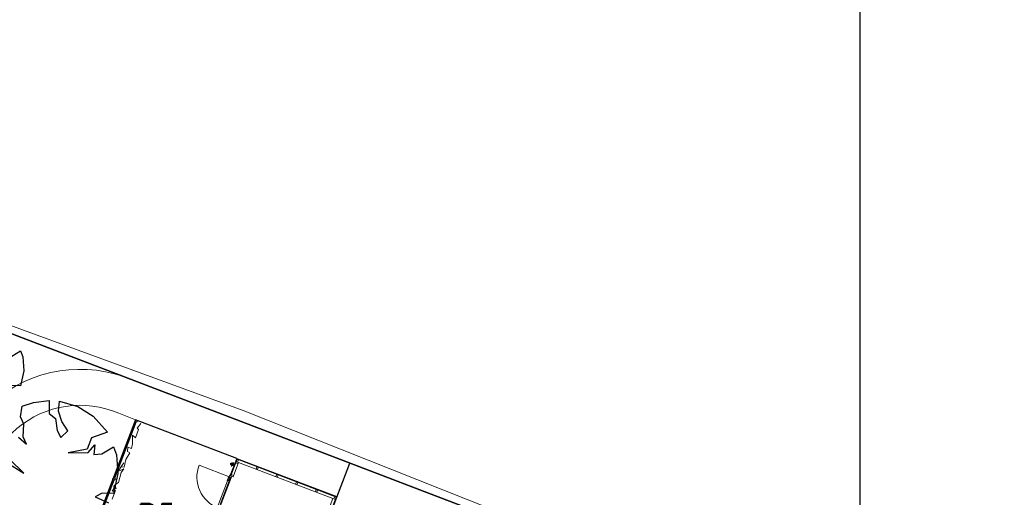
# Model space of a CAD drawing. Extents: x -1000932 to 2054797, y 285738 to 764020.
# Tile 85 of 256: x -323336 to -295801, y 591075 to 604428. Entities that reach past the tile are written whole.
import ezdxf

# ---------------------------------------------------------------- set-up
doc = ezdxf.new("R2010")
doc.units = 0
doc.header["$MEASUREMENT"] = 0
doc.layers.get('0').update_dxf_attribs({"color": 1, "linetype": 'CONTINUOUS'})
doc.layers.add('04H', color=6, linetype='CONTINUOUS', plot=False)
doc.layers.add('31.', color=7, linetype='CONTINUOUS')
doc.layers.add('T03', color=84, linetype='CONTINUOUS', lineweight=0)
doc.styles.get("Standard").update_dxf_attribs({"font": 'romans.shx'})

msp = doc.modelspace()

# ---------------------------------------------------------------- linework, layer by layer
at = {"color": 7, "linetype": 'Continuous', "lineweight": 13, "ltscale": 10}
msp.add_lwpolyline([(-320744.869, 591022.467), (-320654.432, 591262.373), (-320750.151, 591249.311), (-320716.682, 591305.248), (-320688.869, 591412.217), (-320635.119, 591313.842), (-320671.401, 591425.373), (-320570.619, 591485.436), (-320501.713, 591772.529), (-320425.526, 591871.123), (-320587.776, 591798.529), (-320427.526, 592037.217), (-320494.151, 591924.873), (-320409.432, 591913.936), (-320366.151, 592132.498), (-320257.713, 592316.748), (-320319.838, 592359.686), (-320308.619, 592477.779), (-320212.619, 592436.811), (-320181.276, 592571.717), (-320184.432, 592809.561), (-320099.744, 592736.873), (-320012.557, 592968.123), (-320048.057, 593010.873), (-319948.932, 593135.904)], dxfattribs=at)
at = {"layer": '04H', "linetype": 'Continuous'}
msp.add_lwpolyline([(-299835.6, 649191.091), (-151335.6, 649191.091), (-151335.6, 439191.091), (-299835.6, 439191.091)], close=True, dxfattribs=at)
at = {"layer": '31.', "color": 7, "linetype": 'Continuous', "lineweight": 25, "ltscale": 10}
for points in [[(-374458.838, 622432.904), (-352009.838, 613174.904), (-344370.838, 610121.904), (-346630.838, 604466.904), (-332218.838, 598956.904), (-293156.838, 584022.904), (-285301.838, 602936.904), (-310092.838, 613042.904), (-323249.838, 618336.904), (-326442.838, 611251.904), (-369859.838, 628611.904), (-371884.838, 626554.904)], [(-317446.619, 591640.404), (-317487.651, 591532.967), (-317523.151, 591546.529), (-317482.119, 591653.967)]]:
    msp.add_lwpolyline(points, close=True, dxfattribs=at)
for points in [[(-290717.838, 551406.904), (-290717.838, 551406.904), (-289253.838, 551081.904), (-289039.838, 551958.904), (-283588.838, 574262.904), (-282989.838, 576707.904), (-289322.838, 578341.904), (-287894.838, 582010.904), (-293156.838, 584022.904), (-332218.838, 598956.904), (-347022.838, 567736.904)], [(-323559.307, 595022.779), (-323311.963, 595168.467)], [(-323311.963, 595168.467), (-323248.838, 594999.092)], [(-323248.838, 594999.092), (-323221.963, 594608.467)], [(-323221.963, 594608.467), (-323315.432, 594190.279)], [(-323315.432, 594190.279), (-323554.119, 594199.592)], [(-323267.213, 593620.529), (-322948.619, 593728.248)], [(-322948.619, 593728.248), (-322514.932, 593783.842)], [(-322514.932, 593783.842), (-322515.276, 593414.936)], [(-322254.119, 593484.373), (-322221.682, 593761.123)], [(-322221.682, 593761.123), (-321714.151, 593615.873)], [(-323315.526, 593325.529), (-323267.213, 593620.529)], [(-322515.276, 593414.936), (-322334.526, 593281.529)], [(-322156.713, 593190.811), (-322254.119, 593484.373)], [(-321714.151, 593615.873), (-321283.744, 593345.248)], [(-323215.463, 593117.967), (-323315.526, 593325.529)], [(-323234.057, 592764.967), (-323215.463, 593117.967)], [(-322334.526, 593281.529), (-322285.432, 592941.748)], [(-321984.807, 592936.717), (-322156.713, 593190.811)], [(-317265.776, 592164.373), (-320096.432, 593245.498), (-321702.244, 589041.123)], [(-321283.744, 593345.248), (-320883.682, 592892.373)], [(-322285.432, 592941.748), (-322185.932, 592742.717)], [(-322185.932, 592742.717), (-321984.807, 592936.717)], [(-320883.682, 592892.373), (-321327.994, 592741.686)], [(-323370.682, 592755.561), (-323142.526, 592556.779)], [(-323142.526, 592556.779), (-323234.057, 592764.967)], [(-321327.994, 592741.686), (-321451.994, 592424.342)], [(-321451.994, 592424.342), (-321976.682, 592319.592)], [(-321976.682, 592319.592), (-321419.932, 592332.186)], [(-321419.932, 592332.186), (-321237.057, 592542.061)], [(-321237.057, 592542.061), (-321261.526, 592274.436)], [(-321261.526, 592274.436), (-321039.526, 592289.717)], [(-321039.526, 592289.717), (-320709.744, 592483.967)], [(-320709.744, 592483.967), (-320625.588, 592258.154)], [(-323690.807, 592047.217), (-323215.963, 591753.904)], [(-323215.963, 591753.904), (-323610.713, 592129.936)], [(-320625.588, 592258.154), (-320589.744, 591737.311)], [(-316069.119, 586889.592), (-314105.494, 592030.811)], [(-320589.744, 591737.311), (-320714.369, 591179.717)], [(-321032.651, 591192.123), (-321222.557, 591084.686)], [(-320714.369, 591179.717), (-321032.651, 591192.123)], [(-321222.557, 591084.686), (-320851.026, 590921.529)]]:
    msp.add_lwpolyline(points, dxfattribs=at)
at = {"layer": '31.', "color": 7, "linetype": 'Continuous', "lineweight": 18, "ltscale": 10}
for points in [[(-314122.682, 592038.467), (-319736.932, 594183.248), (-320184.651, 594354.686, 0.622215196), (-325250.744, 589993.748, -0.141501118), (-325384.963, 584998.561)], [(-320096.432, 593245.498), (-320562.276, 593423.873, 0.624331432), (-324278.588, 590245.748, -0.141484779), (-324427.932, 584694.123)]]:
    msp.add_lwpolyline(points, format="xyb", dxfattribs=at)
for points in [[(-319736.932, 594183.248), (-303287.526, 587896.029)], [(-320696.463, 591617.967), (-320098.338, 593183.467)], [(-320677.619, 591610.561), (-320079.713, 593176.779)], [(-317433.932, 591670.873), (-317254.776, 592139.873), (-314487.776, 591082.967), (-315201.338, 589214.686), (-317968.369, 590271.498), (-317789.276, 590740.436)], [(-317332.463, 591975.748), (-317453.901, 592022.123)], [(-317276.151, 592137.248), (-317444.901, 591695.404)], [(-317427.151, 591688.623), (-317258.401, 592130.467)], [(-317369.994, 592059.654), (-317416.369, 591938.217)], [(-317294.057, 592037.092), (-317279.807, 592074.467), (-317214.401, 592049.467), (-317228.682, 592012.123), (-317294.057, 592037.092)], [(-317217.432, 592125.592), (-317254.807, 592139.873), (-317279.776, 592074.467), (-317242.401, 592060.217), (-317217.432, 592125.592)], [(-317258.401, 592130.467), (-317276.151, 592137.248)], [(-317265.776, 592164.342), (-317272.557, 592146.592)], [(-317272.557, 592146.592), (-314470.026, 591076.186)], [(-314463.244, 591093.936), (-317265.776, 592164.342)], [(-316664.369, 591914.373), (-316701.744, 591928.654), (-316726.713, 591863.248), (-316689.338, 591848.967), (-316664.369, 591914.373)], [(-321314.994, 589999.123), (-320716.682, 591564.529)], [(-321296.182, 589991.686), (-320698.119, 591557.811)], [(-317814.651, 590783.342), (-317481.432, 591655.842)], [(-317744.119, 590774.561), (-317422.994, 591615.342)], [(-317729.963, 590876.217), (-317478.776, 591533.842)], [(-317444.901, 591695.404), (-317427.151, 591688.623)], [(-317433.932, 591670.873), (-317419.682, 591708.217), (-317354.276, 591683.248), (-317368.557, 591645.873), (-317433.932, 591670.873)], [(-316111.338, 591703.123), (-316148.713, 591717.404), (-316173.682, 591651.998), (-316136.307, 591637.748), (-316111.338, 591703.123)], [(-315558.338, 591491.904), (-315595.713, 591506.186), (-315620.682, 591440.779), (-315583.338, 591426.498), (-315558.338, 591491.904)], [(-315005.307, 591280.654), (-315042.682, 591294.936), (-315067.651, 591229.529), (-315030.276, 591215.279), (-315005.307, 591280.654)], [(-314487.776, 591082.967), (-314525.151, 591097.248), (-314550.119, 591031.842), (-314512.744, 591017.592), (-314487.776, 591082.967)], [(-314470.026, 591076.186), (-314463.244, 591093.936)]]:
    msp.add_lwpolyline(points, dxfattribs=at)
at = {"layer": '31.', "color": 7, "linetype": 'Continuous', "lineweight": 13, "ltscale": 10}
msp.add_lwpolyline([(-317368.526, 591645.904), (-317214.401, 592049.436), (-314578.119, 591042.561), (-315241.744, 589305.029), (-317878.026, 590311.904), (-317723.869, 590715.436)], dxfattribs=at)
msp.add_lwpolyline([(-317779.182, 590769.811, -0.414213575), (-318318.463, 591975.561), (-317445.932, 591642.311)], format="xyb", dxfattribs=at)
at = {"layer": '31.', "color": 7, "linetype": 'Continuous', "lineweight": 18, "ltscale": 10}
msp.add_lwpolyline([(-317467.151, 591693.186), (-317481.432, 591655.842), (-317440.307, 591640.186), (-317446.401, 591624.279), (-317422.994, 591615.342), (-317405.901, 591660.186), (-317433.932, 591670.873), (-317430.682, 591679.311)], close=True, dxfattribs=at)
at = {"layer": '31.', "color": 7, "linetype": 'Continuous'}
for centre, radius in [((-320079.213, 593206.654), 30.065), ((-317393.182, 591998.936), 40.011), ((-320697.526, 591587.717), 30.043)]:
    msp.add_circle(centre, radius, dxfattribs=at)
at = {"layer": 'T03', "flags": 128}
msp.add_lwpolyline([(-293487.734, 584106.921), (-301789.734, 587423.921), (-317081.734, 593499.921), (-330838.734, 598523.921), (-331263.734, 598843.921)], dxfattribs=at)

# ---------------------------------------------------------------- texts
at = {"layer": '31.', "color": 7, "insert": (-319500.776, 590259.279), "char_height": 630, "attachment_point": 8, "line_spacing_factor": 1.333333}
msp.add_mtext('B5', dxfattribs=at)

doc.saveas('drawing.dxf')
